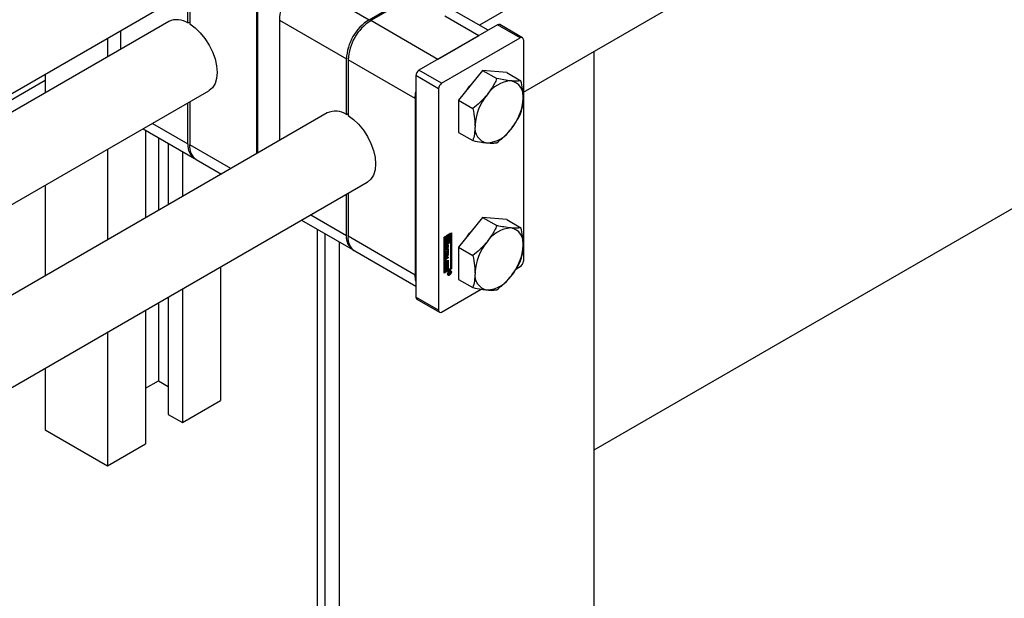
# Model space of a CAD drawing. Header units: millimetres. Extents: x 0 to 25230, y 0 to 17820.
# Tile 62 of 244: x 8610 to 8856, y 10749 to 10893. Entities that reach past the tile are written whole.
import ezdxf

# ---------------------------------------------------------------- set-up
doc = ezdxf.new("R2010")
doc.units = ezdxf.units.MM
doc.linetypes.add('SLD-Sólida', pattern=[0])
doc.layers.add('REFERÊNCIAS', color=9, linetype='SLD-Sólida')

msp = doc.modelspace()

# ---------------------------------------------------------------- linework, layer by layer
at = {"color": 7, "linetype": 'SLD-Sólida', "lineweight": 25, "ltscale": 30}
for p, q in [((9779.29, 11500.88), (8724.46, 10891.94)), ((8735.47, 10875.21), (9789.29, 11483.56)), ((7448.52, 10205.76), (8696.45, 10926.17)), ((8669, 10903.09), (8669, 10859.93)), ((8680.14, 10902.99), (8696.9, 10893.31)), ((8651.64, 10892.49), (8651.64, 10900.3)), ((8652.07, 10900.55), (8652.07, 10892.24)), ((8696.9, 10893.31), (8707.15, 10899.23)), ((8707.57, 10898.99), (8697.32, 10893.07)), ((8668.83, 10859.83), (8668.83, 10896.45)), ((8724.33, 10889.31), (8715.85, 10894.21)), ((8726.68, 10890.66), (8718.19, 10895.56)), ((8646.85, 10892.86), (7447.58, 10200.54)), ((8651.64, 10892.49), (8652.07, 10892.73)), ((8674.48, 10893.19), (8691.24, 10883.51)), ((8674.48, 10893.19), (8674.48, 10863.09)), ((8714.08, 10883.39), (8697.32, 10893.07)), ((8729.04, 10892.03), (8709.38, 10880.68)), ((8734.69, 10888.76), (8729.04, 10892.03)), ((8735.24, 10888.81), (8729.59, 10892.08)), ((8631.53, 10888.69), (8631.53, 10884.01)), ((8634.88, 10885.95), (8634.88, 10890.63)), ((8724.33, 10889.31), (8714.08, 10883.39)), ((8715.03, 10877.41), (8734.69, 10888.76)), ((8735.47, 10888.31), (8735.47, 10832.95)), ((8691.24, 10869.63), (8691.24, 10883.51)), ((8708.42, 10873.59), (8691.66, 10883.27)), ((8691.66, 10883.27), (8691.66, 10869.38)), ((8615.97, 10879.71), (8615.97, 10875.03)), ((8714.26, 10876.06), (8708.6, 10879.33)), ((8708.6, 10879.33), (8708.6, 10823.97)), ((8715.03, 10877.41), (8709.38, 10880.68)), ((8725.29, 10880.65), (8719.28, 10873.17)), ((8725.29, 10880.65), (8728.85, 10878.59)), ((8731.3, 10880.11), (8725.29, 10880.65)), ((8731.3, 10880.11), (8734.86, 10878.05)), ((7342.12, 10116.56), (8656.85, 10875.54)), ((8714.26, 10876.06), (8714.26, 10820.7)), ((8651.64, 10862.28), (8651.64, 10872.53)), ((8652.07, 10872.78), (8652.07, 10862.03)), ((8708.42, 10873.59), (8708.42, 10829.5)), ((8719.28, 10873.17), (8722.84, 10871.11)), ((8719.28, 10873.17), (8719.28, 10865.16)), ((8686.45, 10870), (7822.29, 10371.13)), ((8691.24, 10869.63), (8691.66, 10869.87)), ((8642.76, 10867.41), (8651.64, 10862.28)), ((8640.42, 10866.05), (8653.3, 10858.62)), ((8641.07, 10865.68), (8641.07, 10843.81)), ((8719.28, 10865.16), (8722.84, 10863.1)), ((8644.25, 10863.84), (8644.25, 10845.64)), ((8646.73, 10862.41), (8646.73, 10847.07)), ((8662.36, 10856.09), (8652.07, 10862.03)), ((8631.53, 10860.92), (8631.53, 10838.3)), ((8650.26, 10860.37), (8650.26, 10849.11)), ((8653.72, 10858.37), (8660.01, 10854.74)), ((8659.81, 10854.86), (8659.81, 10854.62)), ((7832.29, 10353.81), (8696.45, 10852.68)), ((8615.97, 10851.94), (8615.97, 10829.32)), ((8691.24, 10839.42), (8691.24, 10849.68)), ((8691.66, 10849.92), (8691.66, 10839.18)), ((8682.36, 10844.55), (8691.24, 10839.42)), ((8680.01, 10843.19), (8692.9, 10835.76)), ((8725.29, 10843.9), (8719.28, 10836.43)), ((8725.29, 10843.9), (8728.85, 10841.85)), ((8731.3, 10843.37), (8725.29, 10843.9)), ((8731.3, 10843.37), (8734.86, 10841.31)), ((8715.67, 10838.99), (8717.53, 10840.07)), ((8717.21, 10839.84), (8716.55, 10839.46)), ((8716.55, 10839.46), (8716.55, 10838.85)), ((8716.55, 10839.46), (8716.69, 10839.38)), ((8717.35, 10839.76), (8716.69, 10839.38)), ((8716.69, 10839.38), (8716.69, 10838.77)), ((8716.86, 10839.28), (8717.18, 10839.46)), ((8717.18, 10839.46), (8717.18, 10837.78)), ((8717.21, 10839.84), (8717.35, 10839.76)), ((8717.35, 10837.88), (8717.35, 10839.76)), ((8717.39, 10831.16), (8717.39, 10839.98)), ((8717.53, 10840.07), (8717.53, 10831.08)), ((8708.42, 10829.5), (8691.66, 10839.18)), ((8715.67, 10830.01), (8715.67, 10838.99)), ((8715.88, 10839.07), (8715.7, 10838.97)), ((8715.7, 10838.97), (8715.7, 10837.1)), ((8715.7, 10838.97), (8715.85, 10838.89)), ((8717.21, 10837.76), (8715.7, 10836.89)), ((8715.7, 10837.1), (8715.85, 10837.01)), ((8716.02, 10838.99), (8715.85, 10838.89)), ((8715.85, 10838.89), (8715.85, 10837.01)), ((8717.35, 10837.68), (8715.85, 10836.81)), ((8715.85, 10837.01), (8716.51, 10837.4)), ((8715.88, 10839.07), (8716.02, 10838.99)), ((8716.02, 10837.32), (8716.02, 10838.99)), ((8716.2, 10837.58), (8716.02, 10837.48)), ((8716.34, 10837.5), (8716.02, 10837.32)), ((8716.12, 10837.88), (8716.26, 10837.8)), ((8716.37, 10839.36), (8716.2, 10839.26)), ((8716.2, 10839.26), (8716.2, 10838.78)), ((8716.2, 10839.26), (8716.34, 10839.18)), ((8716.2, 10838.78), (8716.34, 10838.7)), ((8716.2, 10837.84), (8716.2, 10837.58)), ((8716.2, 10837.58), (8716.34, 10837.5)), ((8716.31, 10836.93), (8716.44, 10836.85)), ((8716.46, 10836.86), (8716.32, 10836.94)), ((8716.37, 10838.09), (8716.33, 10838.08)), ((8716.51, 10839.28), (8716.34, 10839.18)), ((8716.34, 10839.18), (8716.34, 10838.7)), ((8716.34, 10837.78), (8716.34, 10837.5)), ((8716.37, 10839.36), (8716.51, 10839.28)), ((8716.37, 10838.09), (8716.51, 10838.01)), ((8716.51, 10838.67), (8716.51, 10839.28)), ((8716.51, 10837.4), (8716.51, 10838.01)), ((8716.54, 10837.02), (8716.52, 10837.1)), ((8716.54, 10837.02), (8716.54, 10836.51)), ((8716.54, 10837.02), (8716.68, 10836.94)), ((8716.55, 10838.85), (8716.69, 10838.77)), ((8716.55, 10838.19), (8716.55, 10837.58)), ((8716.55, 10838.19), (8716.69, 10838.11)), ((8716.55, 10837.58), (8716.69, 10837.5)), ((8716.68, 10836.94), (8716.68, 10836.43)), ((8716.69, 10838.11), (8716.69, 10837.5)), ((8716.69, 10837.5), (8716.86, 10837.6)), ((8716.86, 10839), (8716.86, 10839.28)), ((8716.94, 10838.97), (8716.86, 10839.02)), ((8716.86, 10837.6), (8716.86, 10838.08)), ((8717.04, 10839.38), (8717.04, 10838.86)), ((8717.04, 10838.42), (8717.04, 10837.86)), ((8717.04, 10837.86), (8717.18, 10837.78)), ((8717.18, 10837.78), (8717.35, 10837.88)), ((8717.21, 10837.76), (8717.35, 10837.68)), ((8717.35, 10831.18), (8717.35, 10837.68)), ((8693.32, 10835.51), (8708.6, 10826.69)), ((8715.7, 10836.89), (8715.7, 10830.4)), ((8715.85, 10836.81), (8715.7, 10836.89)), ((8715.85, 10836.81), (8715.85, 10830.31)), ((8715.92, 10835.99), (8715.92, 10836.5)), ((8715.94, 10835.31), (8716.5, 10835.63)), ((8716.36, 10835.44), (8715.94, 10835.2)), ((8716.5, 10835.35), (8715.94, 10835.04)), ((8715.94, 10835.04), (8715.94, 10835.31)), ((8715.94, 10834.92), (8716.68, 10834.9)), ((8715.94, 10834.63), (8715.94, 10834.92)), ((8715.94, 10834.69), (8716.07, 10834.62)), ((8716.07, 10834.62), (8715.94, 10834.63)), ((8716.53, 10834.58), (8715.94, 10833.88)), ((8716.68, 10834.5), (8715.94, 10833.62)), ((8715.97, 10836.69), (8716.11, 10836.61)), ((8715.97, 10836.65), (8715.97, 10836.22)), ((8715.97, 10836.65), (8716.11, 10836.57)), ((8715.97, 10836.22), (8716.11, 10836.14)), ((8715.98, 10836.17), (8716.12, 10836.09)), ((8715.99, 10836.73), (8716.13, 10836.65)), ((8715.99, 10836.16), (8716.13, 10836.07)), ((8716.01, 10836.76), (8716.14, 10836.68)), ((8716.02, 10836.77), (8716.16, 10836.69)), ((8716.02, 10836.77), (8716.16, 10836.69)), ((8716.07, 10834.07), (8716.07, 10834.62)), ((8716.09, 10834.7), (8716.09, 10834.34)), ((8716.38, 10834.69), (8716.09, 10834.7)), ((8716.09, 10834.7), (8716.23, 10834.62)), ((8716.11, 10836.57), (8716.11, 10836.14)), ((8716.16, 10836.9), (8716.16, 10836.69)), ((8716.16, 10836.69), (8716.16, 10836.69)), ((8716.21, 10836.19), (8716.22, 10836.67)), ((8716.52, 10834.6), (8716.23, 10834.62)), ((8716.23, 10834.62), (8716.23, 10834.25)), ((8716.23, 10834.25), (8716.52, 10834.6)), ((8716.25, 10836.82), (8716.24, 10836.33)), ((8716.24, 10836.33), (8716.38, 10836.25)), ((8716.25, 10836.82), (8716.39, 10836.73)), ((8716.26, 10836.84), (8716.39, 10836.76)), ((8716.27, 10836.87), (8716.4, 10836.8)), ((8716.29, 10836.91), (8716.42, 10836.83)), ((8716.36, 10835.44), (8716.5, 10835.35)), ((8716.39, 10836.73), (8716.38, 10836.25)), ((8716.38, 10834.69), (8716.52, 10834.6)), ((8716.44, 10836.03), (8716.44, 10836.24)), ((8716.48, 10836.36), (8716.48, 10836.79)), ((8716.5, 10836), (8716.68, 10836.11)), ((8716.5, 10835.63), (8716.5, 10836)), ((8716.5, 10834.98), (8716.5, 10835.35)), ((8716.53, 10835.16), (8716.5, 10835.14)), ((8716.68, 10835.08), (8716.5, 10834.98)), ((8716.53, 10836.03), (8716.53, 10835.16)), ((8716.53, 10835.16), (8716.68, 10835.08)), ((8716.53, 10834.9), (8716.53, 10834.58)), ((8716.53, 10834.58), (8716.68, 10834.5)), ((8716.54, 10836.51), (8716.68, 10836.43)), ((8716.68, 10836.11), (8716.68, 10835.08)), ((8716.68, 10834.9), (8716.68, 10834.5)), ((8719.28, 10836.43), (8722.84, 10834.37)), ((8719.28, 10836.43), (8719.28, 10828.41)), ((8715.92, 10832.78), (8715.92, 10833.36)), ((8715.94, 10833.92), (8716.07, 10834.07)), ((8715.94, 10833.62), (8715.94, 10833.92)), ((8715.94, 10832.43), (8716.68, 10832.86)), ((8715.94, 10832.16), (8715.94, 10832.43)), ((8716.05, 10832.39), (8715.94, 10832.32)), ((8716.19, 10832.3), (8715.94, 10832.16)), ((8715.96, 10833.45), (8715.96, 10833.06)), ((8715.96, 10833.45), (8716.1, 10833.37)), ((8715.96, 10833.06), (8716.1, 10832.98)), ((8715.98, 10833.02), (8716.12, 10832.93)), ((8716.53, 10833.03), (8716.01, 10832.73)), ((8716.01, 10832.73), (8716.15, 10832.65)), ((8716.53, 10833.87), (8716.03, 10833.58)), ((8716.03, 10833.58), (8716.17, 10833.5)), ((8716.05, 10832.39), (8716.19, 10832.3)), ((8716.09, 10834.34), (8716.23, 10834.25)), ((8716.1, 10833.37), (8716.1, 10832.98)), ((8716.15, 10833.76), (8716.68, 10834.06)), ((8716.68, 10832.95), (8716.15, 10832.65)), ((8716.68, 10833.78), (8716.17, 10833.5)), ((8716.17, 10832.94), (8716.68, 10833.23)), ((8716.19, 10831.69), (8716.19, 10832.3)), ((8716.36, 10832.56), (8716.23, 10832.49)), ((8716.23, 10832.49), (8716.23, 10831.87)), ((8716.23, 10832.49), (8716.37, 10832.41)), ((8716.36, 10832.56), (8716.5, 10832.48)), ((8716.5, 10832.48), (8716.37, 10832.41)), ((8716.37, 10832.41), (8716.37, 10831.79)), ((8716.5, 10831.83), (8716.5, 10832.48)), ((8716.53, 10832.01), (8716.5, 10831.99)), ((8716.53, 10833.98), (8716.53, 10833.87)), ((8716.53, 10833.87), (8716.68, 10833.78)), ((8716.53, 10833.15), (8716.53, 10833.03)), ((8716.53, 10833.03), (8716.68, 10832.95)), ((8716.53, 10832.77), (8716.53, 10832.01)), ((8716.53, 10832.01), (8716.68, 10831.93)), ((8716.68, 10834.06), (8716.68, 10833.78)), ((8716.68, 10833.23), (8716.68, 10832.95)), ((8716.68, 10832.86), (8716.68, 10831.93)), ((8659.81, 10831.53), (8659.81, 10798.16)), ((8715.67, 10830.17), (8717.39, 10831.16)), ((8717.53, 10831.08), (8715.67, 10830.01)), ((8715.7, 10830.4), (8715.85, 10830.31)), ((8715.85, 10830.31), (8717.35, 10831.18)), ((8715.94, 10831.43), (8716.68, 10831.85)), ((8715.94, 10831.16), (8715.94, 10831.43)), ((8716.05, 10831.38), (8715.94, 10831.32)), ((8716.19, 10831.3), (8715.94, 10831.16)), ((8716.05, 10831.38), (8716.19, 10831.3)), ((8716.23, 10831.87), (8716.19, 10831.85)), ((8716.37, 10831.79), (8716.19, 10831.69)), ((8716.19, 10830.68), (8716.19, 10831.3)), ((8716.23, 10830.87), (8716.19, 10830.84)), ((8716.37, 10830.78), (8716.19, 10830.68)), ((8716.23, 10831.87), (8716.37, 10831.79)), ((8716.36, 10831.56), (8716.23, 10831.48)), ((8716.23, 10831.48), (8716.23, 10830.87)), ((8716.23, 10831.48), (8716.37, 10831.4)), ((8716.23, 10830.87), (8716.37, 10830.78)), ((8716.36, 10831.56), (8716.5, 10831.48)), ((8716.5, 10831.48), (8716.37, 10831.4)), ((8716.37, 10831.4), (8716.37, 10830.78)), ((8716.68, 10831.93), (8716.5, 10831.83)), ((8716.5, 10830.82), (8716.5, 10831.48)), ((8716.53, 10831.01), (8716.5, 10830.99)), ((8716.68, 10830.93), (8716.5, 10830.82)), ((8716.53, 10831.77), (8716.53, 10831.01)), ((8716.53, 10831.01), (8716.68, 10830.93)), ((8716.54, 10829.71), (8716.61, 10829.64)), ((8716.61, 10829.64), (8716.76, 10829.55)), ((8716.68, 10831.85), (8716.68, 10830.93)), ((8716.75, 10830.02), (8717.26, 10830.31)), ((8716.99, 10830.04), (8716.75, 10829.91)), ((8716.75, 10829.75), (8716.99, 10830.04)), ((8716.75, 10829.91), (8716.75, 10830.02)), ((8716.95, 10829.88), (8716.75, 10829.62)), ((8716.75, 10829.62), (8716.75, 10829.75)), ((8716.88, 10829.91), (8716.95, 10829.88)), ((8716.89, 10830.1), (8716.99, 10830.04)), ((8716.91, 10830.11), (8717.01, 10830.06)), ((8716.94, 10829.99), (8717.04, 10829.93)), ((8716.94, 10829.99), (8717.03, 10829.94)), ((8716.95, 10829.91), (8717.1, 10829.83)), ((8716.96, 10829.84), (8717.02, 10829.8)), ((8716.99, 10830.04), (8717.01, 10830.03)), ((8717.18, 10830.15), (8717.01, 10830.06)), ((8717.01, 10830.06), (8717.01, 10830.03)), ((8717.13, 10830.52), (8717.03, 10830.55)), ((8717.08, 10830.21), (8717.18, 10830.15)), ((8717.12, 10830.23), (8717.12, 10830.2)), ((8717.12, 10830.2), (8717.26, 10830.12)), ((8717.27, 10830.44), (8717.13, 10830.52)), ((8717.14, 10829.97), (8717.2, 10829.93)), ((8717.17, 10830.08), (8717.18, 10830.09)), ((8717.17, 10830.08), (8717.25, 10830.04)), ((8717.18, 10830.11), (8717.18, 10830.15)), ((8717.18, 10830.09), (8717.18, 10830.11)), ((8717.26, 10830.31), (8717.26, 10830.12)), ((8717.53, 10831.08), (8717.39, 10831.16)), ((8733.57, 10830.96), (8734.69, 10831.6)), ((8719.28, 10828.41), (8722.84, 10826.36)), ((8650.26, 10826.02), (8650.26, 10792.65)), ((8715.03, 10820.25), (8724.93, 10825.96)), ((8644.25, 10822.55), (8644.25, 10803.06)), ((8646.73, 10823.98), (8646.73, 10794.69)), ((8714.26, 10820.7), (8708.6, 10823.97)), ((8708.83, 10823.46), (8714.48, 10820.2)), ((8641.07, 10820.71), (8641.07, 10787.34)), ((8631.53, 10815.2), (8631.53, 10781.83)), ((8615.97, 10806.22), (8615.97, 10790.81)), ((8641.07, 10801.22), (8644.25, 10803.06)), ((8644.25, 10803.06), (8646.73, 10801.63)), ((8650.26, 10792.65), (8659.81, 10798.16)), ((8646.73, 10794.69), (8650.26, 10792.65)), ((8615.97, 10790.81), (8631.53, 10781.83)), ((8631.53, 10781.83), (8641.07, 10787.34))]:
    msp.add_line(p, q, dxfattribs=at)
at = {"color": 7, "linetype": 'SLD-Sólida', "lineweight": 25, "ltscale": 30, "flags": 128}
for points in [[(8652.07, 10892.24), (8653.42, 10891.27), (8654.71, 10890.03), (8655.89, 10888.58), (8656.93, 10886.96), (8657.78, 10885.24), (8658.41, 10883.49), (8658.79, 10881.76), (8658.93, 10880.12), (8658.79, 10878.63), (8658.41, 10877.35), (8657.78, 10876.32), (8656.93, 10875.59), (8656.85, 10875.54)], [(8721.31, 10875.71), (8722.02, 10876.69), (8723.07, 10877.87)], [(8708.42, 10873.59), (8708.53, 10874.93), (8708.6, 10875.32)], [(8691.66, 10869.38), (8693.01, 10868.41), (8694.3, 10867.17), (8695.49, 10865.72), (8696.53, 10864.1), (8697.38, 10862.38), (8698.01, 10860.63), (8698.39, 10858.9), (8698.52, 10857.26), (8698.39, 10855.77), (8698.01, 10854.49), (8697.38, 10853.47), (8696.53, 10852.73), (8696.45, 10852.68)], [(8721.31, 10838.96), (8722.02, 10839.95), (8723.07, 10841.12)], [(8716.34, 10838.7), (8716.25, 10838.56), (8716.18, 10838.41), (8716.14, 10838.26), (8716.12, 10838.11), (8716.14, 10837.99), (8716.18, 10837.88), (8716.25, 10837.81), (8716.34, 10837.78)], [(8716.22, 10836.67), (8716.23, 10836.78), (8716.28, 10836.9), (8716.36, 10837), (8716.45, 10837.07), (8716.54, 10837.1), (8716.61, 10837.09), (8716.66, 10837.03), (8716.68, 10836.94)], [(8716.51, 10838.01), (8716.43, 10838), (8716.36, 10838.04), (8716.31, 10838.11), (8716.3, 10838.21), (8716.31, 10838.33), (8716.36, 10838.45), (8716.43, 10838.57), (8716.51, 10838.67)], [(8716.69, 10838.77), (8716.77, 10838.77), (8716.84, 10838.73), (8716.88, 10838.66), (8716.9, 10838.56), (8716.88, 10838.44), (8716.84, 10838.32), (8716.77, 10838.2), (8716.69, 10838.11)], [(8716.86, 10838.08), (8716.95, 10838.22), (8717.02, 10838.37), (8717.06, 10838.52), (8717.08, 10838.66), (8717.06, 10838.79), (8717.02, 10838.89), (8716.95, 10838.96), (8716.86, 10839)], [(8716.38, 10836.25), (8716.36, 10836.14), (8716.31, 10836.03), (8716.24, 10835.93), (8716.15, 10835.86), (8716.06, 10835.83), (8715.99, 10835.84), (8715.94, 10835.9), (8715.92, 10835.99)], [(8715.98, 10836.7), (8715.97, 10836.7), (8715.97, 10836.69)], [(8716.21, 10836.19), (8716.22, 10836.22), (8716.24, 10836.33)], [(8715.93, 10832.7), (8715.96, 10832.71), (8716.01, 10832.73)], [(8717.01, 10830.54), (8717.19, 10830.6), (8717.34, 10830.57), (8717.44, 10830.45), (8717.48, 10830.27), (8717.44, 10830.04), (8717.34, 10829.81), (8717.19, 10829.6), (8717.01, 10829.46), (8716.83, 10829.39), (8716.68, 10829.42), (8716.58, 10829.54), (8716.54, 10829.73), (8716.58, 10829.95), (8716.68, 10830.19), (8716.83, 10830.39), (8717.01, 10830.54)], [(8717.01, 10830.42), (8716.87, 10830.3), (8716.76, 10830.15), (8716.68, 10829.96), (8716.65, 10829.79), (8716.68, 10829.64), (8716.76, 10829.55), (8716.87, 10829.53), (8717.01, 10829.58), (8717.15, 10829.69), (8717.27, 10829.85), (8717.35, 10830.03), (8717.37, 10830.21), (8717.35, 10830.35), (8717.27, 10830.44), (8717.15, 10830.46), (8717.01, 10830.42)], [(8717.12, 10830.19), (8717.12, 10830.19), (8717.12, 10830.2)], [(8717.26, 10830.6), (8717.3, 10830.54), (8717.34, 10830.37)], [(8708.6, 10827.98), (8708.53, 10828.29), (8708.42, 10829.5)], [(8716.85, 10829.53), (8716.69, 10829.48), (8716.62, 10829.48)]]:
    msp.add_lwpolyline(points, dxfattribs=at)
at = {"color": 7, "linetype": 'SLD-Sólida', "lineweight": 25, "ltscale": 900}
for centre, radius, start, end in [((8686.76, 10892.63), 12.29, 122.6055, 177.3945), ((8648.91, 10888.42), 4.9, 56.137, 114.8746), ((8703.52, 10882.95), 12.29, 122.6055, 177.3945), ((8703.95, 10882.71), 12.29, 122.6055, 177.3945), ((8729.36, 10891.58), 0.553, 65.6929, 125.6176), ((8735, 10888.39), 0.48, 350.786, 129.2033), ((8710.29, 10879.25), 1.69, 122.6055, 177.3945), ((8715.95, 10875.99), 1.69, 122.6055, 177.3945), ((8732.86, 10870.27), 7.76, 93.4295, 146.5651), ((8731.71, 10874.34), 3.74, 350.7481, 79.4532), ((8736.41, 10866.2), 13.05, 140.2279, 177.3607), ((8722.37, 10874.34), 13.05, 320.2279, 357.3607), ((8688.51, 10865.56), 4.9, 56.137, 114.8746), ((8727.07, 10866.2), 3.74, 170.7481, 259.4532), ((8725.92, 10870.27), 7.76, 273.4295, 326.5651), ((8655.47, 10861.83), 3.86, 173.3016, 239.5173), ((8655.87, 10861.55), 3.84, 172.7442, 235.9436), ((8695.07, 10838.97), 3.86, 173.3016, 239.5173), ((8732.86, 10833.52), 7.76, 93.4295, 146.5651), ((8731.71, 10837.59), 3.74, 350.7481, 79.4532), ((8695.47, 10838.69), 3.84, 172.7442, 235.9436), ((8717.1, 10838.1), 1.14, 143.1407, 162.3647), ((8716.25, 10838.1), 0.252, 205.0525, 239.1623), ((8716.31, 10836.92), 0.0165, 60.8285, 90.7076), ((8716.22, 10838.61), 0.539, 307.7987, 17.5208), ((8736.41, 10829.45), 13.05, 140.2279, 177.3607), ((8722.37, 10837.59), 13.05, 320.2279, 357.3607), ((8716.42, 10836.48), 0.496, 120.9901, 177.533), ((8715.83, 10836.27), 0.367, 285.7628, 327.745), ((8716.18, 10836.65), 0.214, 168.96, 179.6994), ((8716.09, 10836.22), 0.125, 178.9775, 200.6736), ((8716.01, 10836.19), 0.0356, 198.3817, 238.9058), ((8716.31, 10836.57), 0.198, 156.2408, 168.9171), ((8716.33, 10836.57), 0.214, 168.96, 179.6994), ((8716.24, 10836.14), 0.125, 178.9775, 200.6736), ((8716.15, 10836.1), 0.0348, 198.094, 248.3533), ((8716.24, 10836.61), 0.117, 141.5229, 156.3081), ((8716.19, 10836.64), 0.0582, 122.5602, 140.4461), ((8716.14, 10836.12), 0.044, 268.2307, 339.9426), ((8716.02, 10836.19), 0.187, 330.7073, 343.3053), ((8715.96, 10836.21), 0.244, 343.3299, 356.1073), ((8716.47, 10836.81), 0.223, 176.7321, 178.8063), ((8716.62, 10836.73), 0.227, 161.8668, 171.3235), ((8716.63, 10836.73), 0.238, 172.0888, 178.7075), ((8716.55, 10836.75), 0.156, 147.8178, 161.8496), ((8716.47, 10836.8), 0.0625, 120.438, 149.9498), ((8716.45, 10836.84), 0.0206, 52.389, 127.2173), ((8716.18, 10836.45), 0.496, 300.769, 357.5538), ((8716.41, 10836.29), 0.06, 301.3502, 324.6924), ((8716.35, 10836.33), 0.125, 323.394, 341.5511), ((8716.43, 10836.82), 0.0505, 12.2492, 47.6338), ((8716.3, 10836.35), 0.187, 339.7228, 351.086), ((8716.35, 10836.79), 0.135, 359.4509, 14.9773), ((8716.07, 10836.53), 0.467, 330.4254, 358.0571), ((8716.27, 10836.36), 0.21, 350.3584, 359.7695), ((8716.41, 10833.34), 0.492, 122.6055, 177.3945), ((8716.06, 10832.76), 0.14, 170.786, 309.2033), ((8716.12, 10833.44), 0.158, 122.6055, 177.3945), ((8716.01, 10833.06), 0.0516, 174.3796, 234.302), ((8716.26, 10833.36), 0.158, 122.6055, 177.3945), ((8716.15, 10832.97), 0.0448, 170.786, 309.2033), ((8733.78, 10833.03), 1.69, 302.6055, 357.3945), ((8716.86, 10830.06), 0.173, 289.1442, 301.0507), ((8716.85, 10830.11), 0.229, 296.9732, 314.914), ((8717.03, 10829.88), 0.0808, 184.8258, 263.5093), ((8717.15, 10830.02), 0.142, 175.5376, 214.4658), ((8717.02, 10829.94), 0.135, 268.4542, 302.9996), ((8717.06, 10829.98), 0.0471, 234.3784, 304.7925), ((8717.01, 10830.09), 0.171, 296.7701, 310.6389), ((8716.96, 10830.07), 0.28, 298.6127, 330.2038), ((8717.04, 10830.06), 0.134, 310.7156, 341.3098), ((8716.92, 10830.1), 0.258, 342.0201, 355.6741), ((8716.91, 10830.12), 0.347, 328.0816, 346.7199), ((8716.85, 10830.13), 0.408, 347.1233, 359.0858), ((8727.07, 10829.45), 3.74, 170.7481, 259.4532), ((8725.92, 10833.52), 7.76, 273.4295, 326.5651), ((8709.12, 10823.9), 0.527, 172.7442, 235.9436), ((8714.73, 10820.63), 0.48, 170.786, 309.2033)]:
    msp.add_arc(centre, radius, start, end, dxfattribs=at)
at = {"color": 7, "linetype": 'SLD-Sólida', "lineweight": 25, "ltscale": 30}
for points, knots in [([(8728.85, 10878.59), (8728.45, 10877.78), (8727.76, 10876.38), (8726.79, 10875.08), (8726.38, 10874.54)], [0, 0, 0, 0, 0.581944, 1, 1, 1, 1]), ([(8732.39, 10878.01), (8731.82, 10878.08), (8730.74, 10878.2), (8729.45, 10878.47), (8728.85, 10878.59)], [0, 0, 0, 0, 0.53526, 1, 1, 1, 1]), ([(8734.86, 10878.05), (8734.46, 10878), (8733.77, 10877.92), (8732.8, 10877.99), (8732.39, 10878.01)], [0, 0, 0, 0, 0.581944, 1, 1, 1, 1]), ([(8735.4, 10873.74), (8735.37, 10874.48), (8735.31, 10875.87), (8735, 10877.36), (8734.86, 10878.05)], [0, 0, 0, 0, 0.53526, 1, 1, 1, 1]), ([(8726.38, 10874.54), (8725.81, 10873.88), (8724.73, 10872.65), (8723.44, 10871.6), (8722.84, 10871.11)], [0, 0, 0, 0, 0.53526, 1, 1, 1, 1]), ([(8734.86, 10870.04), (8735.04, 10870.7), (8735.33, 10871.85), (8735.38, 10873.18), (8735.4, 10873.74)], [0, 0, 0, 0, 0.581944, 1, 1, 1, 1]), ([(8722.84, 10871.11), (8723.01, 10870.25), (8723.31, 10868.76), (8723.36, 10867.38), (8723.38, 10866.8)], [0, 0, 0, 0, 0.581944, 1, 1, 1, 1]), ([(8732.39, 10865.99), (8732.91, 10866.69), (8733.87, 10867.99), (8734.55, 10869.39), (8734.86, 10870.04)], [0, 0, 0, 0, 0.5352597, 1, 1, 1, 1]), ([(8723.38, 10866.8), (8723.35, 10866.09), (8723.29, 10864.76), (8722.98, 10863.63), (8722.84, 10863.1)], [0, 0, 0, 0, 0.53526, 1, 1, 1, 1]), ([(8728.85, 10862.56), (8729.6, 10863.18), (8730.88, 10864.23), (8731.95, 10865.47), (8732.39, 10865.99)], [0, 0, 0, 0, 0.581944, 1, 1, 1, 1]), ([(8722.84, 10863.1), (8723.59, 10862.95), (8724.87, 10862.69), (8725.94, 10862.57), (8726.38, 10862.52)], [0, 0, 0, 0, 0.581944, 1, 1, 1, 1]), ([(8726.38, 10862.52), (8726.9, 10862.49), (8727.86, 10862.43), (8728.54, 10862.52), (8728.85, 10862.56)], [0, 0, 0, 0, 0.53526, 1, 1, 1, 1]), ([(8728.85, 10841.85), (8728.45, 10841.03), (8727.76, 10839.63), (8726.79, 10838.34), (8726.38, 10837.8)], [0, 0, 0, 0, 0.581944, 1, 1, 1, 1]), ([(8732.39, 10841.27), (8731.82, 10841.33), (8730.74, 10841.46), (8729.45, 10841.72), (8728.85, 10841.85)], [0, 0, 0, 0, 0.53526, 1, 1, 1, 1]), ([(8734.86, 10841.31), (8734.46, 10841.26), (8733.77, 10841.18), (8732.8, 10841.24), (8732.39, 10841.27)], [0, 0, 0, 0, 0.581944, 1, 1, 1, 1]), ([(8735.4, 10836.99), (8735.37, 10837.74), (8735.31, 10839.13), (8735, 10840.62), (8734.86, 10841.31)], [0, 0, 0, 0, 0.53526, 1, 1, 1, 1]), ([(8726.38, 10837.8), (8725.81, 10837.14), (8724.73, 10835.91), (8723.44, 10834.86), (8722.84, 10834.37)], [0, 0, 0, 0, 0.53526, 1, 1, 1, 1]), ([(8734.86, 10833.29), (8735.04, 10833.96), (8735.33, 10835.1), (8735.38, 10836.44), (8735.4, 10836.99)], [0, 0, 0, 0, 0.581944, 1, 1, 1, 1]), ([(8722.84, 10834.37), (8723.01, 10833.5), (8723.31, 10832.02), (8723.36, 10830.63), (8723.38, 10830.05)], [0, 0, 0, 0, 0.581944, 1, 1, 1, 1]), ([(8732.39, 10829.25), (8732.91, 10829.94), (8733.87, 10831.24), (8734.55, 10832.64), (8734.86, 10833.29)], [0, 0, 0, 0, 0.53526, 1, 1, 1, 1]), ([(8723.38, 10830.05), (8723.35, 10829.34), (8723.29, 10828.02), (8722.98, 10826.88), (8722.84, 10826.36)], [0, 0, 0, 0, 0.53526, 1, 1, 1, 1]), ([(8728.85, 10825.82), (8729.6, 10826.43), (8730.88, 10827.49), (8731.95, 10828.73), (8732.39, 10829.25)], [0, 0, 0, 0, 0.581944, 1, 1, 1, 1]), ([(8722.84, 10826.36), (8723.59, 10826.2), (8724.87, 10825.94), (8725.94, 10825.83), (8726.38, 10825.78)], [0, 0, 0, 0, 0.581944, 1, 1, 1, 1]), ([(8726.38, 10825.78), (8726.9, 10825.75), (8727.86, 10825.69), (8728.54, 10825.78), (8728.85, 10825.82)], [0, 0, 0, 0, 0.53526, 1, 1, 1, 1])]:
    msp.add_open_spline(points, degree=3, knots=knots, dxfattribs=at)
at = {"layer": 'REFERÊNCIAS', "linetype": 'SLD-Sólida', "lineweight": 25, "ltscale": 30}
for p, q in [((8753.15, 10785.83), (9035.99, 10949.11)), ((8753.15, 10573.56), (8753.15, 10885.41)), ((8615.97, 10878.14), (7448.51, 10204.18)), ((8683.9, 10840.95), (8683.9, 10541.73)), ((8685.95, 10538.87), (8685.95, 10839.77)), ((8689.51, 10536.82), (8689.51, 10837.71))]:
    msp.add_line(p, q, dxfattribs=at)

doc.saveas('drawing.dxf')
